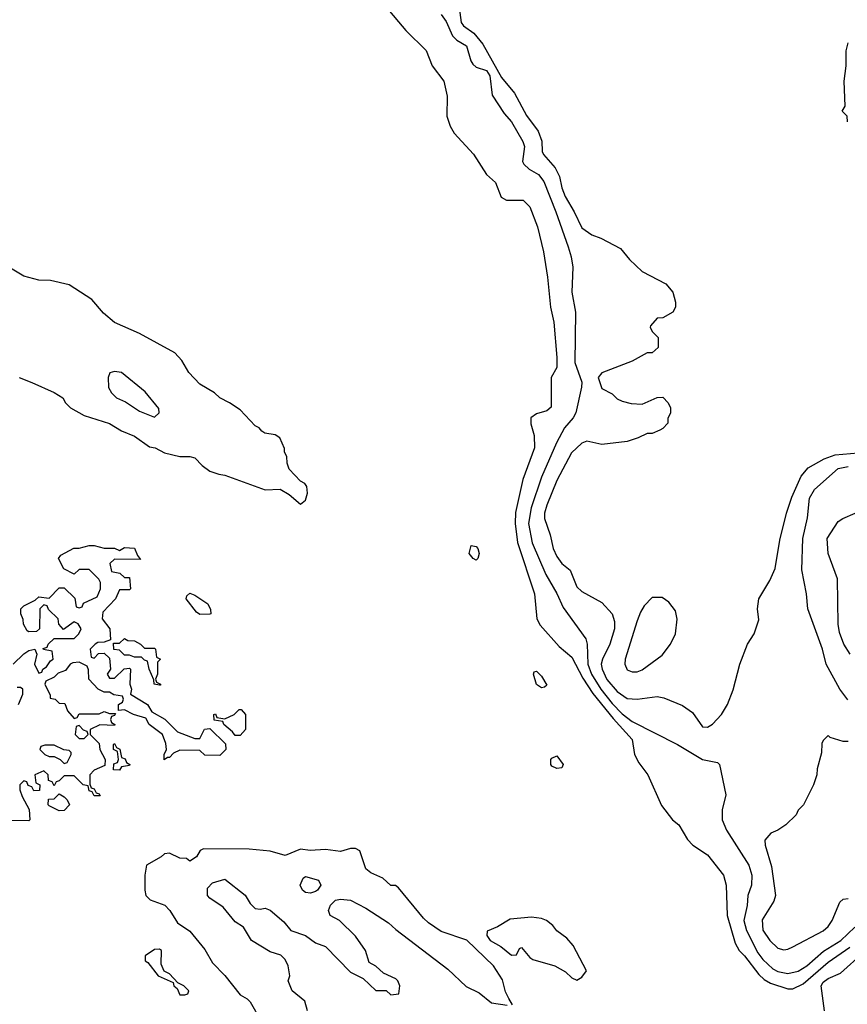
# Model space of a CAD drawing. Header units: inches. Extents: x 2671394 to 2765652, y 830470 to 955458.
# Tile 158 of 256: x 2683733 to 2687026, y 901696 to 905614. Entities that reach past the tile are written whole.
import ezdxf

# ---------------------------------------------------------------- set-up
doc = ezdxf.new("R2010")
doc.units = ezdxf.units.IN
doc.header["$MEASUREMENT"] = 0
doc.layers.add('C6980', color=7, linetype='Continuous')

msp = doc.modelspace()

# ---------------------------------------------------------------- linework, layer by layer
at = {"layer": 'C6980', "color": 2}
for points, elevation in [([(2685190, 905664.9), (2685270, 905570.8), (2685350, 905491), (2685374, 905430), (2685420.7, 905370), (2685434.4, 905310), (2685432.6, 905230), (2685445.5, 905190), (2685461.9, 905161.9), (2685538.4, 905078.4), (2685590, 904998.4), (2685626.1, 904966.1), (2685648.5, 904908.5), (2685670, 904895.3), (2685736.4, 904896.4), (2685762.8, 904870), (2685794, 904790), (2685817.3, 904690), (2685833, 904590), (2685844.9, 904470), (2685858, 904410), (2685870.5, 904269.5), (2685870.4, 904229.6), (2685847.7, 904190), (2685847.9, 904072.1), (2685830, 904058), (2685790, 904045.2), (2685766.8, 904030), (2685766.4, 904006.4), (2685779.8, 903959.8), (2685782, 903910), (2685735.5, 903784.5), (2685706.2, 903653.8), (2685704.9, 903610), (2685713.3, 903533.3), (2685781.6, 903330), (2685790.7, 903230), (2685804.7, 903204.7), (2685879.5, 903119.5), (2685930, 903077.1), (2685973.9, 902993.9), (2686013.5, 902933.5), (2686093.9, 902833.9), (2686170.4, 902750), (2686179.3, 902690), (2686196.7, 902656.7), (2686233, 902610), (2686286.9, 902486.9), (2686330, 902431), (2686356, 902410), (2686390, 902352), (2686412, 902330), (2686470, 902290.8), (2686533.4, 902210), (2686543.8, 902170), (2686548.4, 902050), (2686579.3, 901939.3), (2686596.3, 901910), (2686617.1, 901890), (2686674.5, 901814.5), (2686695.1, 901795.1), (2686720.5, 901780.5), (2686790, 901758.7), (2686810, 901758.7), (2686850, 901778.3), (2686950, 901864.4), (2687036.2, 901923.8)], 18), ([(2685482, 905662), (2685490, 905602.8), (2685499.1, 905590), (2685540.3, 905560.3), (2685576.5, 905516.5), (2685650, 905383.8), (2685701.6, 905321.6), (2685750, 905233.4), (2685795.5, 905170), (2685810.3, 905130.3), (2685812.4, 905090), (2685817.7, 905077.7), (2685864.2, 905024.2), (2685880.5, 904990), (2685890, 904944.7), (2685903.1, 904910), (2685939.1, 904850), (2685970, 904786), (2686010, 904758), (2686045.4, 904745.4), (2686123.6, 904703.6), (2686159.6, 904659.6), (2686210, 904612), (2686303.6, 904563.6), (2686332, 904530), (2686342, 904490), (2686342, 904470), (2686332, 904450), (2686291.6, 904428.4), (2686270, 904426), (2686243.6, 904396.4), (2686242, 904390), (2686250, 904374), (2686274, 904350), (2686274, 904310), (2686250, 904288), (2686230, 904288), (2686170, 904255.3), (2686050, 904209), (2686034.8, 904190), (2686050, 904146), (2686090, 904126), (2686110, 904106), (2686130, 904096), (2686166.4, 904086.4), (2686210, 904084.7), (2686270, 904111.3), (2686291.6, 904111.6), (2686314, 904090), (2686322, 904070), (2686322, 904050), (2686312.7, 904027.3), (2686311.6, 904008.4), (2686292.7, 903987.3), (2686279.6, 903980.4), (2686250, 903968), (2686230, 903968), (2686194, 903950), (2686150, 903935.3), (2686050, 903924), (2685990, 903937.2), (2685970, 903929.2), (2685928.9, 903891.1), (2685870, 903781.2), (2685830, 903682), (2685821.6, 903650), (2685822, 903630), (2685844.5, 903564.5), (2685856.3, 903510), (2685870, 903478), (2685890, 903451), (2685924, 903424), (2685950, 903358), (2685970, 903338.8), (2686050, 903294.8), (2686090.6, 903250), (2686099.3, 903219.3), (2686099.3, 903190), (2686081.3, 903130), (2686052, 903070), (2686047.4, 903050), (2686050.3, 903030), (2686070, 902988.2), (2686110, 902940.5), (2686150, 902913.4), (2686190, 902910.5), (2686270, 902920.7), (2686295.9, 902915.9), (2686370, 902886), (2686410, 902858), (2686450, 902801), (2686470, 902798.8), (2686490, 902811), (2686525.2, 902850), (2686549.2, 902890), (2686572.5, 902947.5), (2686598, 903050), (2686628.7, 903130), (2686655.3, 903170), (2686673.6, 903226.4), (2686668.7, 903270), (2686674, 903310), (2686717.6, 903382.4), (2686739.6, 903430), (2686757.1, 903542.9), (2686783.6, 903650), (2686805.3, 903714.7), (2686842.4, 903797.6), (2686870, 903830.7), (2686933.4, 903866.6), (2686977.4, 903882.6), (2687069.7, 903890.3)], 26), ([(2685410, 905634.8), (2685430, 905606.8), (2685454.9, 905550), (2685472.8, 905532.8), (2685510.4, 905510), (2685528.4, 905450), (2685536.7, 905436.7), (2685550, 905425.5), (2685590, 905411.4), (2685604, 905390), (2685613.4, 905313.4), (2685661.4, 905241.4), (2685690, 905207.3), (2685734.9, 905130), (2685741.6, 905110), (2685734, 905050), (2685739.1, 905039.1), (2685759.9, 905019.9), (2685797.5, 904997.5), (2685818.7, 904970), (2685867, 904850), (2685914.9, 904710), (2685927.7, 904670), (2685934, 904630), (2685930.5, 904530), (2685944.9, 904450), (2685942.6, 904250), (2685970, 904171.3), (2685968.3, 904151.7), (2685946, 904050), (2685934.9, 904030), (2685900.5, 903990), (2685868.9, 903931.1), (2685810, 903793.2), (2685768.2, 903671.8), (2685757.3, 903610), (2685772.5, 903532.5), (2685826.8, 903406.8), (2685870, 903330.8), (2685895.1, 903275.1), (2685986, 903150), (2685990.8, 903130), (2685994, 903050), (2686008.1, 903010), (2686046, 902950), (2686090, 902892.9), (2686130, 902851.6), (2686170, 902821.1), (2686350.5, 902730.5), (2686450, 902670.8), (2686510, 902658), (2686518, 902650), (2686542.8, 902530), (2686527.7, 902470), (2686528, 902430), (2686545.5, 902390), (2686634, 902250), (2686646.8, 902210), (2686644.7, 902170), (2686630.6, 902129.4), (2686628.2, 902090), (2686614.6, 902030), (2686624.9, 901990), (2686670, 901901.6), (2686690, 901874.9), (2686730, 901837.1), (2686750, 901827), (2686790, 901819.3), (2686830, 901828.2), (2686865.2, 901850), (2686932, 901908), (2687000.9, 901950), (2687056.6, 902003.4)], 22), ([(2687027.3, 905207.3), (2687026, 905230), (2687006, 905250), (2687018, 905270), (2687014, 905370), (2687021.2, 905430), (2687020.9, 905490), (2687030, 905522)], 26), ([(2683730.6, 904190.6), (2683782, 904170), (2683870, 904130.7), (2683904.7, 904110), (2683916, 904090), (2683936, 904070), (2683990, 904038.8), (2684090, 904006.8), (2684138, 903978), (2684190, 903957.3), (2684250, 903914.8), (2684272, 903910), (2684310, 903891), (2684370, 903876), (2684410, 903876), (2684430, 903871), (2684459.8, 903839.8), (2684490, 903818), (2684525.4, 903805.4), (2684550, 903802), (2684710, 903742.8), (2684770, 903746), (2684805.2, 903725.2), (2684850, 903686), (2684870, 903702), (2684878, 903730), (2684876.4, 903756.4), (2684868.4, 903768.4), (2684850, 903778), (2684805.6, 903825.6), (2684798, 903850), (2684796.4, 903876.4), (2684787.3, 903892.7), (2684787.3, 903907.3), (2684768, 903950), (2684750, 903962), (2684708.4, 903968.4), (2684696.4, 903976.4), (2684686, 903990), (2684670, 903998), (2684610, 904062), (2684568, 904090), (2684529, 904109), (2684508, 904130), (2684450, 904164), (2684406, 904210), (2684378.4, 904258.4), (2684350, 904289), (2684210, 904366), (2684110, 904409.2), (2684066.8, 904446.8), (2684020.4, 904500.4), (2683930, 904559), (2683856.5, 904576.5), (2683810, 904577.2), (2683750, 904594), (2683690, 904629)], 18), ([(2687027.9, 902907.9), (2686995.8, 902950), (2686942, 903050), (2686927.8, 903110), (2686869, 903270), (2686864, 903330), (2686845.6, 903425.6), (2686849.3, 903550), (2686867.5, 903632.5), (2686875.8, 903710), (2686895.2, 903744.8), (2686990, 903828.4), (2687030, 903836.5)], 22), ([(2687037.2, 903090), (2687012.7, 903130), (2686995.5, 903175.5), (2686989.5, 903209.5), (2686987, 903390), (2686949.6, 903489.6), (2686946.6, 903550), (2686990, 903618), (2687008, 903630), (2687057.2, 903650)], 18), ([(2683708, 903050), (2683750, 903091.3), (2683770, 903104.7), (2683794, 903110), (2683802, 903090), (2683792, 903050), (2683810, 903014), (2683822, 903018), (2683826, 903030), (2683840.4, 903039.6), (2683856.4, 903063.6), (2683866, 903070), (2683862, 903102), (2683828, 903108), (2683827.3, 903112.7), (2683842, 903118), (2683846, 903130), (2683870, 903152), (2683950, 903152), (2683968, 903170), (2683978, 903190), (2683966, 903210), (2683950, 903218), (2683907.3, 903187.3), (2683888.4, 903208.4), (2683886, 903230), (2683847.3, 903267.3), (2683842, 903282), (2683830, 903286), (2683814, 903270), (2683812, 903190), (2683799.6, 903180.4), (2683770, 903178), (2683763.1, 903183.1), (2683748.4, 903208.4), (2683747.3, 903227.3), (2683738, 903250), (2683738, 903270), (2683750, 903282), (2683795.3, 903304.7), (2683810, 903318), (2683850, 903312), (2683890, 903354), (2683910, 903354), (2683952.7, 903312.7), (2683958, 903278), (2683970, 903274), (2683982, 903278), (2683987.3, 903292.7), (2684042, 903318), (2684055.3, 903350), (2684055.3, 903375.3), (2684048.4, 903388.4), (2684010, 903426), (2683970, 903426), (2683950, 903408), (2683908.7, 903428.7), (2683888, 903470), (2683896.4, 903483.6), (2683948.4, 903511.6), (2683970, 903512), (2684010, 903522), (2684030, 903522), (2684070, 903512), (2684110, 903512), (2684130, 903502), (2684150, 903514), (2684190, 903512), (2684202, 903482), (2684214, 903466), (2684110, 903468), (2684092, 903450), (2684098, 903418), (2684131.6, 903411.6), (2684150, 903394), (2684170, 903394), (2684174, 903350), (2684170, 903346), (2684130, 903346), (2684114, 903310), (2684063.6, 903256.4), (2684062, 903230), (2684092, 903190), (2684094, 903146), (2684070, 903138), (2684043.6, 903136.4), (2684034, 903130), (2684014, 903110), (2684018, 903078), (2684030, 903074), (2684047.3, 903092.7), (2684070, 903094), (2684090, 903074), (2684094, 903030), (2684082, 903010), (2684090, 902994), (2684110, 902994), (2684148.4, 903031.6), (2684170, 903034), (2684174, 903030), (2684171.3, 902970), (2684178, 902950), (2684174, 902930), (2684242, 902890), (2684259.6, 902859.6), (2684311.1, 902831.1), (2684361, 902781), (2684430, 902754), (2684450, 902754), (2684468.9, 902791.1), (2684490, 902794), (2684552.7, 902732.7), (2684554, 902710), (2684530, 902686), (2684470, 902688), (2684450, 902706), (2684370, 902708), (2684344.7, 902695.3), (2684330, 902678), (2684322, 902678), (2684308.7, 902668.7), (2684308.7, 902690), (2684318, 902710), (2684314.6, 902734.6), (2684302, 902770), (2684248, 902810), (2684235.3, 902835.3), (2684186, 902850), (2684150, 902868), (2684126, 902866), (2684126, 902890), (2684142, 902898), (2684146, 902910), (2684142, 902922), (2684108.4, 902928.4), (2684090, 902938), (2684070, 902938), (2684046, 902950), (2684008.7, 902990), (2684007.3, 903027.3), (2684002, 903042), (2683970, 903058), (2683945.4, 903054.6), (2683934, 903050), (2683915.3, 903024.7), (2683886, 903014), (2683870, 902998), (2683838, 902982), (2683834, 902970), (2683854, 902926), (2683854, 902914), (2683874, 902910), (2683890, 902894), (2683912.7, 902892.7), (2683923.6, 902863.6), (2683950, 902834), (2683962, 902838), (2683970, 902852), (2684050, 902852), (2684070, 902862), (2684090, 902854), (2684114, 902854), (2684110, 902846), (2684098, 902842), (2684094, 902830), (2684098, 902818), (2684112, 902810), (2684110, 902806), (2684051.6, 902808.4), (2684014, 902790), (2684014, 902770), (2684050, 902734), (2684052, 902710), (2684074, 902670), (2684072.7, 902647.3), (2684030, 902628), (2684012, 902610), (2684012.7, 902572.7), (2684018, 902558), (2684030, 902554), (2684038, 902538), (2684050, 902534), (2684054, 902526), (2684030, 902526), (2684022, 902542), (2684010, 902546), (2684006, 902566), (2683986, 902570), (2683950, 902606), (2683910, 902606), (2683890, 902586), (2683878, 902582), (2683870, 902566), (2683862, 902582), (2683847.3, 902587.3), (2683846, 902610), (2683830, 902626), (2683794, 902610), (2683798, 902578), (2683814, 902570), (2683812.7, 902547.3), (2683790, 902546), (2683782, 902562), (2683767.3, 902567.3), (2683762, 902582), (2683750, 902586), (2683734, 902570), (2683734, 902550), (2683743.6, 902523.6), (2683771.6, 902471.6), (2683774, 902430), (2683770, 902426), (2683630, 902428.7)], 14), ([(2683728, 902890), (2683746, 902930), (2683746, 902950), (2683736.4, 902956.4), (2683723.6, 902956.4)], 14), ([(2687030, 902742), (2687010, 902742), (2686958, 902758), (2686950, 902766), (2686930, 902746), (2686925.4, 902734.6), (2686923.6, 902696.4), (2686906.4, 902633.6), (2686904.7, 902610), (2686891.3, 902570), (2686851.3, 902490), (2686831.1, 902468.9), (2686822, 902450), (2686782, 902410), (2686750, 902388.7), (2686722, 902378), (2686698, 902350), (2686698.8, 902330), (2686724.4, 902244.4), (2686740.4, 902130), (2686733.7, 902106.3), (2686687.3, 902032.7), (2686690, 901992), (2686717.3, 901950), (2686750, 901920.5), (2686773.7, 901913.7), (2686790, 901915.5), (2686810, 901924.9), (2686930, 901988.5), (2686950, 902006), (2686965.6, 902030), (2686996.6, 902103.4), (2687010, 902114.8), (2687030, 902118)], 26), ([(2685694.6, 901694.6), (2685679, 901719), (2685666, 901746), (2685654.2, 901794.2), (2685619, 901850), (2685512.3, 901952.3), (2685410, 901986.6), (2685360.1, 902020.1), (2685339.3, 902039.3), (2685240.4, 902160.4), (2685228.7, 902168.7), (2685210, 902169), (2685178, 902198), (2685130, 902219), (2685110, 902235.3), (2685086.8, 902306.8), (2685070, 902317), (2685050, 902316.2), (2685010, 902304.5), (2684950, 902312), (2684889, 902309), (2684850, 902314), (2684790, 902288.7), (2684730, 902305.2), (2684646.4, 902313.6), (2684464.7, 902315.3), (2684451.6, 902308.4), (2684436.9, 902283.1), (2684410, 902266), (2684396.4, 902276.4), (2684370, 902278), (2684330, 902298), (2684310, 902295.3), (2684296.8, 902283.2), (2684238, 902250), (2684230.6, 902210), (2684230.6, 902150), (2684234.8, 902130), (2684252.7, 902112.7), (2684310.3, 902090.3), (2684330.3, 902070.3), (2684361.3, 902021.3), (2684410, 901987.3), (2684470, 901914), (2684500.9, 901860.9), (2684550, 901810.7), (2684610, 901734), (2684638.5, 901718.5), (2684650, 901706), (2684694, 901630)], 18), ([(2684879, 901670), (2684868.4, 901708.4), (2684818, 901750), (2684802, 901790), (2684808.7, 901810), (2684801.2, 901850), (2684790, 901875.3), (2684772.3, 901892.3), (2684730, 901905.2), (2684655.3, 901950), (2684623.7, 902003.7), (2684590, 902025.2), (2684542.7, 902082.7), (2684490, 902119), (2684481.2, 902130), (2684481.2, 902158.8), (2684500.2, 902179.8), (2684550, 902194.8), (2684630, 902130.8), (2684650, 902098), (2684670, 902078), (2684690, 902074.8), (2684710, 902078.8), (2684730, 902071), (2684784.5, 902024.5), (2684812, 901990), (2684870, 901970.8), (2684910, 901941), (2684950, 901926), (2685050, 901824.7), (2685099.8, 901799.8), (2685150, 901752), (2685191.6, 901751.6), (2685210, 901734), (2685242, 901738), (2685246, 901770), (2685238, 901790), (2685230, 901798), (2685180.2, 901820.2), (2685150, 901848), (2685123.1, 901863.1), (2685108.7, 901910), (2685070, 901968), (2685006, 902030), (2684968.7, 902050), (2684962, 902070), (2684969.4, 902090.6), (2684989.3, 902110.7), (2685010, 902114.8), (2685050, 902110.8), (2685110, 902079.1), (2685200.7, 902020.7), (2685230, 901994), (2685436.4, 901836.4), (2685510, 901767.7), (2685561.6, 901741.6), (2685610, 901702.8), (2685672.7, 901692.7)], 18), ([(2686935.6, 901670), (2686922.7, 901770), (2686930, 901784.7), (2686950, 901799.1), (2686999.5, 901820.5), (2687090, 901903)], 14)]:
    msp.add_lwpolyline(points, dxfattribs=dict(at, elevation=elevation))
for points, elevation in [([(2684110, 904214), (2684091.6, 904208.4), (2684084.7, 904190), (2684086.8, 904150), (2684098, 904130), (2684118, 904110), (2684154, 904094), (2684210, 904056), (2684270, 904032), (2684288, 904050), (2684287.3, 904067.3), (2684232.9, 904132.9), (2684138, 904210)], 22), ([(2685550, 903464), (2685538, 903470), (2685522, 903490), (2685530, 903522), (2685550, 903518), (2685556, 903510), (2685561, 903490), (2685556, 903470)], 14), ([(2684450, 903248), (2684436.4, 903256.4), (2684395.3, 903310), (2684398, 903322), (2684410, 903332), (2684430, 903324.7), (2684482, 903290), (2684492.7, 903267.3), (2684494, 903250), (2684490, 903248.7)], 14), ([(2686290, 903315.3), (2686250, 903315.3), (2686218, 903282), (2686203, 903257), (2686190, 903222), (2686142, 903070), (2686140.7, 903050), (2686150, 903026.8), (2686170, 903018.8), (2686190, 903018.8), (2686210, 903027.3), (2686290, 903086), (2686322.7, 903130), (2686342.7, 903170), (2686349.3, 903229.3), (2686342, 903262), (2686316.5, 903296.5)], 30), ([(2684230, 903114), (2684270, 903114), (2684274, 903110), (2684278, 903078), (2684294, 903070), (2684282, 903058), (2684282, 903010), (2684274, 902990), (2684278, 902978), (2684294, 902970), (2684294, 902966), (2684290, 902966), (2684268, 902970), (2684267.3, 902987.3), (2684248, 903030), (2684242, 903062), (2684230, 903066), (2684218, 903078), (2684190, 903078), (2684170, 903086), (2684150, 903086), (2684130, 903106), (2684108, 903108), (2684106, 903134), (2684130, 903134), (2684150, 903152), (2684163.6, 903143.6), (2684190, 903142), (2684214, 903130)], 14), ([(2685810, 902955.3), (2685789.4, 902969.4), (2685778, 903010), (2685780.4, 903019.6), (2685790, 903022), (2685810, 903002), (2685830, 902966), (2685822, 902958)], 14), ([(2684590, 902766), (2684580.4, 902780.4), (2684546, 902810), (2684542, 902822), (2684507.3, 902827.3), (2684506, 902850), (2684512, 902852), (2684518, 902838), (2684550, 902832), (2684586, 902850), (2684606, 902870), (2684614, 902870), (2684632, 902850), (2684631.3, 902790), (2684610, 902766)], 14), ([(2683970, 902806), (2683958, 902802), (2683954, 902770), (2683970, 902754), (2683990, 902754), (2684006, 902770), (2684002, 902782), (2683987.3, 902787.3)], 14), ([(2683870, 902728), (2683832.7, 902727.3), (2683818, 902722), (2683814, 902710), (2683834, 902690), (2683850, 902682), (2683870, 902682), (2683894, 902670), (2683910, 902654), (2683922, 902658), (2683938, 902690), (2683938, 902698), (2683930, 902706), (2683908.4, 902708.4)], 14), ([(2684130, 902628), (2684106, 902630), (2684107.3, 902652.7), (2684122, 902658), (2684126, 902670), (2684122, 902702), (2684106, 902710), (2684106, 902730), (2684110, 902734), (2684118, 902718), (2684131.6, 902711.6), (2684138, 902678), (2684152.7, 902672.7), (2684158, 902658), (2684172, 902650), (2684170, 902646), (2684138, 902642)], 14), ([(2685870, 902635.3), (2685850, 902644), (2685846, 902650), (2685846, 902670), (2685850, 902676), (2685870, 902684.7), (2685896, 902650), (2685890, 902638)], 14), ([(2683890, 902466), (2683850, 902486), (2683846, 902490), (2683847.3, 902512.7), (2683870, 902514), (2683890, 902534), (2683910, 902522), (2683922, 902510), (2683931, 902490), (2683910, 902468)], 14), ([(2684890, 902139), (2684870, 902142), (2684858, 902150), (2684848.7, 902170), (2684861.2, 902198.8), (2684870, 902204.7), (2684922, 902190), (2684931, 902170), (2684918, 902150), (2684910, 902145.2)], 18), ([(2685770, 902043.7), (2685685.4, 902034.6), (2685634.8, 902005.2), (2685592.7, 901987.3), (2685592, 901970), (2685604.7, 901950), (2685647.1, 901927.1), (2685690, 901892), (2685710, 901894), (2685722, 901918), (2685730, 901922), (2685762.8, 901882.8), (2685774.8, 901874.8), (2685862, 901850), (2685905.4, 901825.4), (2685930, 901802), (2685950, 901792), (2685970, 901804.7), (2685988, 901830), (2685936, 901930), (2685910, 901959), (2685870, 901989), (2685854, 902010), (2685828.7, 902030), (2685810, 902038)], 18), ([(2684290, 901915.3), (2684270, 901914), (2684232, 901890), (2684232, 901870), (2684243.5, 901863.5), (2684284.7, 901810), (2684343.6, 901783.6), (2684346.8, 901770), (2684359.8, 901759.8), (2684370, 901734), (2684390, 901734), (2684402, 901738), (2684406, 901750), (2684386, 901770), (2684362, 901782), (2684330, 901818), (2684308.4, 901828.4), (2684296.4, 901856.4), (2684298, 901910)], 18)]:
    msp.add_lwpolyline(points, close=True, dxfattribs=dict(at, elevation=elevation))

doc.saveas('drawing.dxf')
